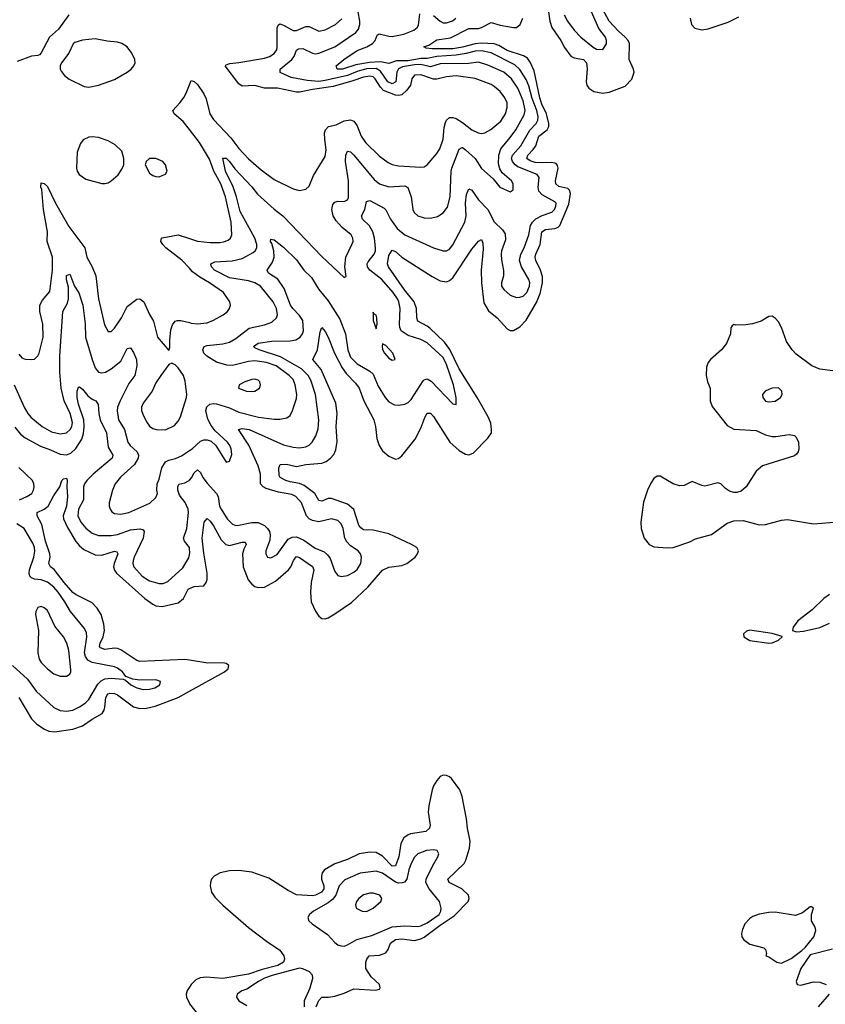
# Model space of a CAD drawing. Header units: inches. Extents: x 1954678 to 2060271, y 904822 to 1016299.
# Tile 201 of 256: x 1968936 to 1973984, y 992186 to 998360. Entities that reach past the tile are written whole.
import ezdxf

# ---------------------------------------------------------------- set-up
doc = ezdxf.new("R2010")
doc.units = ezdxf.units.IN
doc.header["$MEASUREMENT"] = 0
doc.layers.add('B9969', color=7, linetype='Continuous')
doc.layers.add('B9979', color=7, linetype='Continuous')

msp = doc.modelspace()

# ---------------------------------------------------------------- linework, layer by layer
at = {"layer": 'B9969', "color": 5}
for points, elevation in [([(1969244.5, 998390), (1969178.9, 998301.1), (1969123.7, 998250), (1969070, 998151.3), (1969059.5, 998140.5), (1969050, 998134.8), (1969010, 998130.6), (1968921.4, 998098.6)], 520), ([(1970000, 997670.5), (1969961.1, 997721.1), (1969904.7, 997770), (1969895.6, 997790), (1969940.7, 997839.3), (1969965.8, 997874.2), (1969984.5, 997910), (1970000, 997951.8)], 480), ([(1968930, 996262.4), (1968950, 996240.3), (1968970, 996231.7), (1969010, 996228.7), (1969030, 996232.4), (1969050, 996253), (1969058, 996270), (1969082.9, 996370), (1969081.6, 996450), (1969063, 996530), (1969062.8, 996570), (1969079.1, 996600.9), (1969125.2, 996654.8), (1969141.8, 996790), (1969142.1, 996870), (1969108.3, 996970), (1969110.4, 997030), (1969086.5, 997170), (1969075, 997295), (1969069.3, 997310.7), (1969070, 997336), (1969090, 997333.7), (1969110, 997313.4), (1969160.2, 997210), (1969243.6, 997063.6), (1969344.6, 996930), (1969356.4, 996870), (1969390.9, 996810), (1969414.4, 996754.4), (1969430.2, 996610), (1969467.5, 996447.5), (1969490, 996404.4), (1969510, 996404.9), (1969530, 996425.3), (1969574.4, 996490), (1969610, 996561.5), (1969670, 996607.4), (1969690, 996608.9), (1969714.2, 996590), (1969750, 996510.4), (1969774.9, 996470), (1969800.5, 996370), (1969870, 996284.7), (1969876.2, 996303.8), (1969876, 996350), (1969884.2, 996415.8), (1969893.9, 996446.1), (1969911.2, 996468.8), (1969925.7, 996474.3), (1969945.7, 996474.3), (1970000, 996460.5)], 480), ([(1970000, 996801.1), (1969952.4, 996852.4), (1969852.8, 996930), (1969832.9, 996950), (1969821.5, 996970), (1969825.6, 996990), (1969830, 996992.4), (1969930, 997010.1), (1970000, 996988)], 480), ([(1968902.7, 996070), (1968965, 995930), (1968987.5, 995890), (1969007.1, 995867.1), (1969076.5, 995810), (1969136, 995776), (1969190, 995762.3), (1969230, 995768.6), (1969253.3, 995790), (1969262.5, 995810), (1969266.5, 995833.5), (1969251.7, 995890), (1969215.7, 995970), (1969196.5, 996050), (1969187.1, 996150), (1969187.1, 996250), (1969206.9, 996530), (1969236.7, 996583.3), (1969242.1, 996610), (1969242.8, 996682.8), (1969230, 996729), (1969229.2, 996750.8), (1969230, 996756), (1969250, 996764), (1969279.6, 996690), (1969307.2, 996647.2), (1969332, 996570), (1969346.1, 996453.9), (1969349.2, 996369.2), (1969390.1, 996230), (1969410, 996177), (1969420.9, 996160.9), (1969430, 996150.3), (1969450, 996145.2), (1969473.3, 996150), (1969510, 996170.2), (1969570, 996219.7), (1969610, 996298), (1969630, 996302.6), (1969650, 996274), (1969668.4, 996230), (1969670.2, 996190), (1969657.5, 996130), (1969620.3, 996079.7), (1969565.3, 995970), (1969549.5, 995930), (1969546.9, 995906.9), (1969556.3, 995850), (1969593.4, 995790), (1969613.2, 995710), (1969627.6, 995690), (1969671.8, 995650), (1969680.2, 995630), (1969679.4, 995610), (1969655.9, 995570), (1969568.1, 995491.9), (1969534.9, 995450), (1969516.9, 995410), (1969496.9, 995330), (1969496.9, 995310), (1969503.6, 995290), (1969514.5, 995274.5), (1969530, 995263.6), (1969570, 995259.7), (1969619.3, 995270), (1969751.8, 995328.2), (1969790, 995364.9), (1969798.7, 995390), (1969794.8, 995410), (1969798.4, 995450), (1969810, 995478), (1969827.4, 995550), (1969850, 995586.9), (1969870, 995598.9), (1969911.8, 995608.2), (1969950, 995624.3), (1970000, 995658.7)], 460), ([(1968905.9, 995805.9), (1968942, 995762), (1968970, 995737.3), (1969065.9, 995685.9), (1969130, 995663.9), (1969190, 995636.4), (1969230, 995631.9), (1969257, 995643), (1969288.1, 995671.9), (1969325, 995730), (1969335.2, 995764.8), (1969339.9, 995810), (1969338.5, 995850), (1969304.3, 995950), (1969297.3, 995990), (1969295.6, 996030), (1969304.5, 996055.5), (1969310, 996058.7), (1969330, 996044.2), (1969362.3, 996002.3), (1969390, 995979.6), (1969414.4, 995970), (1969427.3, 995947.3), (1969432.4, 995890), (1969441.5, 995850), (1969481.1, 995770), (1969490, 995679.5), (1969520.6, 995630), (1969516.3, 995610), (1969397, 995510), (1969356.3, 995470), (1969343.2, 995450), (1969336.8, 995430), (1969335.1, 995350), (1969304.1, 995290), (1969300.6, 995250), (1969319.8, 995210), (1969350, 995171), (1969390, 995140.5), (1969430, 995124.8), (1969510, 995124.8), (1969550, 995132.9), (1969630, 995160.3), (1969688.5, 995168.5), (1969710, 995162), (1969716, 995150), (1969709.6, 995110), (1969654.1, 994990), (1969646.3, 994970), (1969645.5, 994950), (1969650.9, 994930), (1969704.2, 994870), (1969750, 994842.1), (1969810, 994824), (1969834.5, 994825.5), (1969863.6, 994836.4), (1969958, 994922), (1969995.1, 994984.9), (1970000, 995006.4)], 440), ([(1968934.3, 995350), (1968982, 995370), (1969011.4, 995388.6), (1969023.5, 995410), (1969026.6, 995430), (1969025.4, 995450), (1969017.3, 995470), (1968930, 995551.1)], 440), ([(1970000, 994343.2), (1969970, 994347.9), (1969690, 994336.7), (1969670, 994341.5), (1969570, 994408.3), (1969550, 994416.4), (1969530, 994418.8), (1969470, 994411.9), (1969441.9, 994421.9), (1969436.3, 994430), (1969439.9, 994450), (1969459.9, 994490), (1969468, 994530), (1969463.9, 994570), (1969446.4, 994630), (1969421.5, 994670), (1969390, 994702.9), (1969290, 994754), (1969270, 994768.9), (1969215.6, 994830), (1969152.9, 994912.9), (1969129.8, 994930), (1969119.3, 994950), (1969126.3, 994990), (1969125.2, 995010), (1969099, 995090), (1969075.2, 995195.2), (1969045.8, 995250), (1969045.7, 995270), (1969090, 995290.1), (1969114.6, 995310), (1969150, 995376), (1969188.5, 995430), (1969200.7, 995470), (1969210, 995482), (1969230, 995484.7), (1969233.3, 995473.3), (1969230.8, 995430), (1969235.6, 995370), (1969230.5, 995310), (1969209.5, 995250), (1969211.6, 995230), (1969236, 995176), (1969287.9, 995087.9), (1969310, 995061.7), (1969338.2, 995038.2), (1969410, 995004.2), (1969450, 995002.3), (1969530, 995028.1), (1969544.3, 995024.3), (1969551.8, 995010), (1969527.9, 994950), (1969524.2, 994930), (1969530, 994908.3), (1969543.2, 994890), (1969721.2, 994730), (1969770, 994694.5), (1969790, 994684.5), (1969830, 994681), (1969930, 994704.3), (1969962.3, 994730), (1969992, 994790), (1970000, 994793.3)], 420), ([(1970000, 995043.2), (1969999.3, 995050), (1969969.3, 995090), (1969962.5, 995110), (1969982.6, 995170), (1969994, 995270), (1969992.1, 995290), (1969972.7, 995332.7), (1969938.5, 995378.5), (1969928, 995410), (1969926.6, 995430), (1969933.3, 995446.7), (1969970, 995455.1), (1969998.2, 995470), (1970000, 995471.9)], 440), ([(1968892.2, 994310), (1968985.2, 994225.2), (1969039.3, 994150), (1969150, 994046.5), (1969190, 994029.2), (1969230, 994025), (1969270, 994031.3), (1969310, 994051.1), (1969345.6, 994074.4), (1969370, 994097.6), (1969425.6, 994194.4), (1969445.8, 994214.2), (1969470, 994226.1), (1969510.2, 994230.2), (1969583.9, 994223.9), (1969598.7, 994218.7), (1969633, 994190), (1969670, 994170.3), (1969710, 994160.2), (1969750, 994161.6), (1969782, 994170), (1969813.6, 994190), (1969819.3, 994210), (1969790, 994221.1), (1969690, 994218.2), (1969645.1, 994225.1), (1969602, 994242), (1969580.4, 994270), (1969550, 994293), (1969530, 994301.5), (1969391, 994329), (1969363.8, 994343.8), (1969347.8, 994367.8), (1969342.2, 994390), (1969357.5, 994490), (1969355, 994515), (1969342.8, 994542.8), (1969254.3, 994650), (1969219.6, 994710), (1969177.7, 994770), (1969150, 994801.1), (1969110, 994833), (1969070, 994847.5), (1969030, 994851.1), (1969010, 994860.2), (1969000.2, 994870), (1968995, 994890), (1968998.6, 994910), (1969025.2, 994990), (1969031.9, 995028.1), (1969029.3, 995050), (1969018.2, 995078.2), (1968963.8, 995170), (1968918.4, 995198.4)], 440), ([(1968931.8, 994110), (1969010, 993975.8), (1969043.1, 993943.1), (1969091.6, 993911.6), (1969119.4, 993899.4), (1969155.2, 993895.2), (1969270, 993912), (1969330, 993931.6), (1969390, 993974.4), (1969452.5, 994010), (1969465, 994030), (1969470, 994048.4), (1969475.5, 994110), (1969488, 994132), (1969503.4, 994136.6), (1969530, 994134.5), (1969550, 994127.1), (1969650, 994052), (1969690, 994041.1), (1969730, 994042.7), (1969785.2, 994054.8), (1969930, 994110.6), (1970000, 994149.3)], 420), ([(1970000, 992294.4), (1969986.4, 992273.6), (1969980.3, 992250), (1969980.9, 992230), (1970000, 992191.9)], 420)]:
    msp.add_lwpolyline(points, dxfattribs=dict(at, elevation=elevation))
for points, elevation in [([(1969410, 998239.7), (1969330, 998232), (1969282.4, 998217.6), (1969270.5, 998209.5), (1969244.9, 998150), (1969199.1, 998090), (1969190.6, 998070), (1969190.6, 998050), (1969196.7, 998036.7), (1969217.3, 998010), (1969247.1, 997987.1), (1969340.8, 997940.8), (1969370, 997937.4), (1969430, 997948.9), (1969530, 997984), (1969609.6, 998030), (1969635.1, 998050), (1969651.6, 998070), (1969659.6, 998090), (1969657.6, 998110), (1969639.7, 998150), (1969609.5, 998190), (1969576, 998210), (1969550, 998219.1), (1969485.4, 998225.4)], 520), ([(1969390, 997626), (1969370, 997622.4), (1969334, 997606), (1969316.5, 997583.5), (1969295.8, 997530), (1969293.1, 997430), (1969297.4, 997410), (1969309, 997390), (1969350, 997360.3), (1969450, 997333.4), (1969470, 997331.8), (1969490, 997336.5), (1969510, 997348.8), (1969553.6, 997386.4), (1969577.3, 997422.7), (1969588.3, 997450), (1969589.7, 997490), (1969575.8, 997535.8), (1969534.3, 997574.3), (1969490, 997599.7), (1969430, 997622)], 520), ([(1969790, 997489.6), (1969750, 997489.4), (1969728.4, 997471.6), (1969723, 997450), (1969750, 997398), (1969770, 997382.4), (1969790, 997377.1), (1969810, 997375.5), (1969830, 997382), (1969849.4, 997390.6), (1969859.3, 997410), (1969849.4, 997450), (1969832.3, 997470)], 520), ([(1969890, 996206.6), (1969870, 996197.2), (1969820.3, 996130), (1969790, 996082.9), (1969767.2, 996030), (1969710, 995954.8), (1969699.8, 995930), (1969699.3, 995910), (1969706.9, 995886.9), (1969730, 995839.3), (1969750, 995810.4), (1969770, 995796.5), (1969791.4, 995791.4), (1969850, 995789.1), (1969905.4, 995814.6), (1969930, 995842.4), (1969942.8, 995870), (1969981, 995990), (1969983.7, 996010), (1969973.7, 996093.7), (1969963.5, 996130), (1969930, 996176.2), (1969910, 996196.2)], 480), ([(1969070, 994680.7), (1969050, 994675.1), (1969037.1, 994650), (1969035.8, 994630), (1969053.8, 994530), (1969049.2, 994390), (1969057.6, 994350), (1969070.2, 994330), (1969110, 994289), (1969150, 994257.7), (1969190, 994244.4), (1969230, 994244.6), (1969250, 994256.3), (1969256.9, 994270), (1969257.2, 994282.8), (1969243.9, 994403.9), (1969231.4, 994450), (1969210, 994489.7), (1969156.6, 994556.6), (1969110, 994654.7), (1969090, 994673)], 460)]:
    msp.add_lwpolyline(points, close=True, dxfattribs=dict(at, elevation=elevation))
at = {"layer": 'B9979', "color": 5}
for points, elevation in [([(1970000, 995658.7), (1970016.5, 995670), (1970070, 995716.6), (1970090, 995725.4), (1970110, 995726.5), (1970136.8, 995716.8), (1970165.3, 995690), (1970230, 995586), (1970250, 995591), (1970265.4, 995634.6), (1970262, 995670), (1970253.3, 995690), (1970238.3, 995710), (1970161.5, 995781.5), (1970135.9, 995815.9), (1970115.4, 995855.4), (1970102.9, 995910), (1970108.2, 995931.8), (1970128.2, 995950), (1970150, 995953.4), (1970170, 995950.6), (1970250, 995925.2), (1970310, 995899.6), (1970433.3, 995866.7), (1970530, 995854.2), (1970565.5, 995854.5), (1970610, 995864.4), (1970630, 995878.7), (1970645.8, 995910), (1970670, 995984), (1970671.9, 996010), (1970663.2, 996070), (1970650, 996104.8), (1970625, 996130), (1970542.9, 996190), (1970483.5, 996210), (1970410, 996221.4), (1970370, 996216.6), (1970270, 996192.3), (1970233.4, 996193.4), (1970170, 996211.8), (1970109.8, 996250), (1970089.1, 996270), (1970083.4, 996290), (1970092.8, 996310), (1970110, 996316.6), (1970210, 996327.8), (1970250, 996338.2), (1970290, 996360.5), (1970374.9, 996425.1), (1970470, 996446.1), (1970516.3, 996463.7), (1970545.1, 996490), (1970552.2, 996510), (1970545.4, 996550), (1970524.3, 996590), (1970444.4, 996690), (1970408.7, 996710), (1970370, 996721.7), (1970250, 996741.2), (1970157.8, 996790), (1970137.6, 996810), (1970133.6, 996830), (1970159.3, 996840.7), (1970268.2, 996848.2), (1970330, 996863.6), (1970399.9, 996900.1), (1970412.5, 996910), (1970422, 996930), (1970422.4, 996950), (1970408.8, 996990), (1970317.4, 997157.4), (1970294.9, 997250), (1970272.8, 997312.8), (1970225.7, 997410), (1970210, 997490.7), (1970230, 997491.1), (1970250, 997471), (1970283.8, 997423.8), (1970390, 997311), (1970426, 997266), (1970530, 997171), (1970584.2, 997130), (1970830, 996874.3), (1970970, 996742.8), (1970982, 996750), (1970973, 996810), (1970979.7, 996870), (1971018.2, 996950), (1971024.7, 996970), (1971024.4, 996990), (1971014, 997010), (1970956.8, 997056.8), (1970918.2, 997098.2), (1970901.1, 997130), (1970892.9, 997170), (1970898.4, 997201.6), (1970910, 997216.5), (1970930, 997222.2), (1970970, 997221), (1970989.8, 997230.2), (1970995.8, 997244.2), (1970996.3, 997350), (1970976.9, 997470), (1970980.2, 997510), (1970990, 997534.6), (1971010, 997531.3), (1971030, 997511.1), (1971158.2, 997358.2), (1971190, 997330.9), (1971250, 997312), (1971350, 997317.3), (1971368.2, 997308.2), (1971390.1, 997250), (1971399.6, 997170), (1971408.9, 997150), (1971431.1, 997131.1), (1971470, 997118), (1971510, 997115.8), (1971553.9, 997126.1), (1971590, 997148.9), (1971616.3, 997183.7), (1971633.4, 997250), (1971639.4, 997410), (1971643.8, 997430), (1971690, 997548.9), (1971704.1, 997555.9), (1971710, 997557.6), (1971730, 997543.5), (1971789.4, 997490), (1971830, 997427.4), (1971902.2, 997362.2), (1971943.7, 997310), (1972010, 997280.5), (1972027.3, 997292.7), (1972028.4, 997330), (1972018, 997350), (1971959.7, 997399.7), (1971944.6, 997424.6), (1971936.5, 997456.5), (1971937.7, 997510), (1971951, 997550), (1972010, 997620.5), (1972044.4, 997670), (1972096.4, 997763.6), (1972102.6, 997790), (1972090, 997850.9), (1972057.6, 997930), (1972017.8, 997990), (1971970, 998031.9), (1971870, 998075.5), (1971810, 998092.8), (1971750, 998084.3), (1971570, 998082.4), (1971510, 998064.2), (1971450, 998078.9), (1971410, 998077.4), (1971335.4, 998064.6), (1971310, 998051.4), (1971298.6, 998030), (1971293.5, 997970), (1971270, 997958.2), (1971242.9, 997970), (1971197.8, 998037.8), (1971170, 998053.8), (1971108.5, 998051.5), (1971050, 998035.7), (1970990, 998009.6), (1970850, 997977.6), (1970810, 997973.4), (1970738.4, 997978.4), (1970636.7, 997996.7), (1970569.2, 998029.2), (1970568.7, 998050), (1970642.4, 998110), (1970655.7, 998130), (1970670, 998168.5), (1970682.7, 998177.3), (1970710, 998178.6), (1970770, 998149.5), (1970790, 998146.7), (1970810, 998150.1), (1970910, 998190.1), (1971041.4, 998278.6), (1971059.1, 998300.9), (1971067.7, 998330), (1971068.1, 998350), (1971056.8, 998410)], 460), ([(1972249.2, 998410), (1972257.5, 998350), (1972271, 998310), (1972327.3, 998230), (1972350, 998186), (1972390, 998131.5), (1972410, 998121.3), (1972469.7, 998109.7), (1972487.8, 998090), (1972491.5, 998051.5), (1972484.8, 997970), (1972489.7, 997949.7), (1972502.8, 997930), (1972533.4, 997910), (1972590, 997898.6), (1972630, 997905.1), (1972730, 997943.1), (1972772.5, 997987.5), (1972786.5, 998030), (1972782.8, 998050), (1972754.5, 998110), (1972757.6, 998210), (1972748, 998230), (1972730.9, 998250), (1972687.8, 998287.8), (1972630, 998350), (1972587.2, 998427.2)], 420), ([(1972346.9, 998390), (1972368.8, 998350), (1972410, 998294.9), (1972451.4, 998250), (1972530, 998187.8), (1972550, 998175.3), (1972590, 998173), (1972612.2, 998207.8), (1972613.7, 998230), (1972607, 998250), (1972565.5, 998305.5), (1972519.6, 998410)], 440), ([(1970000, 995471.9), (1970013.5, 995486.5), (1970030, 995518.9), (1970050, 995538.5), (1970070, 995521.3), (1970084.1, 995490), (1970110, 995453.7), (1970168.4, 995388.4), (1970178.9, 995370), (1970189.1, 995310), (1970198.8, 995290), (1970237, 995230), (1970270, 995197.4), (1970290, 995189.4), (1970310, 995189.5), (1970390, 995207.2), (1970430, 995207.1), (1970469.3, 995189.3), (1970489.4, 995170), (1970501.1, 995150), (1970505.6, 995130), (1970502.7, 995097.3), (1970478.5, 995030), (1970478, 995010), (1970489.2, 994989.2), (1970510, 994986.7), (1970550, 995006), (1970618.2, 995101.8), (1970643.9, 995116.1), (1970670, 995116.6), (1970716.7, 995096.7), (1970787.2, 995047.2), (1970843, 995023), (1970865.2, 995005.2), (1970881.7, 994981.7), (1970910, 994899.1), (1970930, 994875.3), (1970950, 994869), (1970990, 994875.2), (1971030, 994895), (1971050, 994911.6), (1971072.7, 994950), (1971078, 994990), (1971072.4, 995010), (1971057.4, 995030), (1971010, 995060.2), (1970985.8, 995085.8), (1970973.2, 995110), (1970963.6, 995170), (1970950, 995198.8), (1970930, 995218.8), (1970890, 995231), (1970810, 995212), (1970770, 995219.4), (1970751, 995231), (1970734.1, 995250), (1970702, 995330), (1970666.2, 995370), (1970642.3, 995382.3), (1970558, 995398), (1970480.2, 995420.2), (1970461, 995430), (1970446.1, 995450), (1970445.4, 995510), (1970430, 995562.6), (1970372.2, 995692.2), (1970307.1, 995790), (1970330, 995795.9), (1970374, 995790), (1970590, 995693.6), (1970650, 995679.8), (1970690, 995676.3), (1970730, 995681.1), (1970750, 995691.5), (1970769.7, 995710), (1970791.9, 995750), (1970805.7, 995794.3), (1970810.6, 995850), (1970789.9, 996010), (1970760, 996100), (1970743.6, 996130), (1970702, 996170), (1970570, 996246.8), (1970436.2, 996290), (1970410, 996301.7), (1970402.2, 996310), (1970430, 996331.3), (1970516.7, 996343.3), (1970630, 996346.8), (1970667, 996353), (1970693.5, 996370), (1970707.4, 996390), (1970713.5, 996410), (1970710, 996473.3), (1970690, 996505.6), (1970648.4, 996548.4), (1970633.8, 996570), (1970594.1, 996674.1), (1970552.8, 996732.8), (1970496.2, 996770), (1970487.8, 996790), (1970520, 996840), (1970531.2, 996870), (1970529.4, 996910), (1970516.6, 996956.6), (1970508.4, 996970), (1970510, 996984.7), (1970530, 996979.5), (1970590, 996933.6), (1970670, 996854), (1970716.6, 996790), (1970764.2, 996744.2), (1970810, 996668.4), (1970870, 996596.2), (1970942.9, 996482.9), (1970978.2, 996390), (1970992.5, 996290), (1971010, 996244.5), (1971050, 996202.7), (1971130, 996156.1), (1971150, 996137.8), (1971182.9, 996062.9), (1971225.4, 995990), (1971250, 995964), (1971285.4, 995945.4), (1971310, 995942.7), (1971350, 995949.1), (1971370, 995959.2), (1971390, 995978.6), (1971463.8, 996096.2), (1971470, 996102.8), (1971490, 996107.1), (1971514.1, 996094.1), (1971650, 995950.8), (1971670, 995946.8), (1971671.3, 995988.7), (1971655, 996070), (1971610, 996198), (1971590, 996242.2), (1971490, 996334), (1971450, 996353.7), (1971370, 996379.1), (1971327.1, 996410), (1971317.8, 996430), (1971315.3, 996450), (1971319.9, 996550), (1971311.6, 996590), (1971302.6, 996610), (1971277, 996650), (1971206.3, 996730), (1971130, 996789.9), (1971116.1, 996810), (1971114.1, 996830), (1971118.7, 996841.3), (1971156.8, 996890), (1971165, 996910), (1971166.4, 996930), (1971159.5, 996990), (1971148.3, 997030), (1971127.2, 997067.2), (1971084.5, 997110), (1971078.8, 997130), (1971098.5, 997170), (1971110, 997219.5), (1971130, 997226.9), (1971218.9, 997178.9), (1971230, 997168.5), (1971259.1, 997110), (1971300.5, 997050), (1971350, 997010.8), (1971530, 996930.2), (1971590, 996910.2), (1971610, 996910.3), (1971630, 996920.3), (1971650, 996948.9), (1971725.9, 997090), (1971734.6, 997130), (1971729.4, 997210), (1971736, 997264), (1971750, 997300.4), (1971770, 997290.3), (1971811.6, 997230), (1971869.5, 997170), (1971910, 997092.8), (1971961.9, 997041.9), (1971977.2, 997017.2), (1971980.1, 996979.9), (1971955.4, 996910), (1971952.9, 996890), (1971954.7, 996854.7), (1971968.3, 996788.3), (1971966.7, 996753.3), (1971954.6, 996710), (1971954.9, 996690), (1971970, 996667.4), (1972010, 996633.1), (1972050, 996618.6), (1972070, 996619.2), (1972090, 996627.3), (1972113.3, 996650), (1972130.4, 996690), (1972131.9, 996710), (1972127.2, 996730), (1972080.2, 996810), (1972068.2, 996850), (1972076.1, 996890), (1972096.2, 996930), (1972125.6, 997010), (1972137.7, 997070), (1972148.9, 997091.1), (1972170, 997111.5), (1972210, 997132.5), (1972270, 997153), (1972286.2, 997170), (1972295.9, 997190), (1972297.1, 997210), (1972290, 997217.4), (1972210, 997262.1), (1972190, 997285.3), (1972185.6, 997310), (1972191.3, 997370), (1972178.7, 997390), (1972058.3, 997438.3), (1972039.9, 997450), (1972023.5, 997470), (1972018.4, 997490), (1972023.7, 997510), (1972075.2, 997570), (1972132.7, 997667.3), (1972173.3, 997710), (1972183.2, 997730), (1972185.2, 997750), (1972176.1, 997790), (1972146.7, 997866.7), (1972125.8, 997945.8), (1972110, 997985.7), (1972070, 998046.8), (1972037.7, 998077.7), (1971890, 998151.7), (1971830, 998165.6), (1971790, 998163.6), (1971733, 998147), (1971670, 998138.3), (1971550, 998129.7), (1971490, 998115.9), (1971450, 998116.4), (1971370, 998102.3), (1971297.2, 998102.8), (1971250, 998084.8), (1971196.1, 998096.1), (1971128.7, 998091.3), (1971042.4, 998077.6), (1970959.1, 998050), (1970925.2, 998050), (1970919.6, 998070), (1970966.4, 998110), (1971050, 998167.4), (1971110.3, 998189.7), (1971145.8, 998210), (1971163, 998230), (1971176.8, 998263.2), (1971188.5, 998271.5), (1971250, 998256.1), (1971270, 998255.1), (1971342.4, 998270), (1971406.5, 998293.5), (1971426.2, 998310), (1971434.4, 998325.6), (1971442.4, 998397.6)], 440), ([(1970000, 994793.3), (1970030, 994805.6), (1970089.8, 994810.2), (1970105.6, 994830), (1970111.6, 994850), (1970111.9, 994890), (1970090, 995015.1), (1970080.2, 995110), (1970091.6, 995208.4), (1970110, 995232), (1970130, 995215.8), (1970150, 995186.4), (1970198.4, 995098.4), (1970228.4, 995068.4), (1970250, 995062.2), (1970330, 995083.5), (1970350, 995083.1), (1970355.1, 995070), (1970340.6, 995039.4), (1970332.9, 995010), (1970336.4, 994930), (1970368.3, 994848.3), (1970390, 994821.4), (1970410, 994806.7), (1970430, 994800.1), (1970470, 994802), (1970540, 994840), (1970621.1, 994910), (1970635.3, 994930), (1970652.2, 994970), (1970670, 994993.5), (1970690, 994988.6), (1970770.6, 994930.6), (1970779, 994910), (1970763.3, 994830), (1970757.6, 994770), (1970761.7, 994710), (1970790, 994650.4), (1970810, 994619.5), (1970830, 994606), (1970850, 994604.2), (1970870, 994610.3), (1970910, 994634), (1971014.8, 994705.2), (1971117.9, 994802.1), (1971210, 994908.6), (1971250, 994927.1), (1971330, 994938.2), (1971362.9, 994950), (1971413.3, 994990), (1971429.6, 995010), (1971434.7, 995030), (1971425.1, 995050), (1971391.8, 995070), (1971250, 995137), (1971150, 995160.2), (1971090, 995161.1), (1971073, 995173), (1971060.8, 995190), (1971029, 995289), (1970990, 995322.4), (1970890, 995358.6), (1970870, 995357.2), (1970830, 995340.7), (1970810, 995344.6), (1970786.2, 995390), (1970719.1, 995439.1), (1970690, 995452.2), (1970630, 995461.3), (1970603.1, 995470), (1970568.6, 995488.6), (1970561.4, 995501.4), (1970560.3, 995550), (1970569, 995571), (1970607.8, 995572.2), (1970670, 995557.8), (1970730, 995570.9), (1970830, 995579.6), (1970856.8, 995590), (1970883.7, 995610), (1970905.5, 995634.5), (1970917, 995663), (1970924.9, 995715.1), (1970919.1, 995810), (1970925.9, 995890), (1970916.5, 995956.5), (1970825.8, 996165.8), (1970772.4, 996230), (1970802.9, 996290), (1970818, 996402), (1970829.2, 996430), (1970850, 996405.5), (1970870, 996368.5), (1970908.1, 996268.1), (1970956.5, 996176.5), (1970981.5, 996141.5), (1971040.7, 996080.7), (1971064.2, 996050), (1971093, 995970), (1971154.6, 995850), (1971164.6, 995810), (1971173.1, 995733.1), (1971188.4, 995690), (1971210, 995657.2), (1971250, 995623.9), (1971290, 995605.2), (1971310, 995608.9), (1971330, 995625.7), (1971413.8, 995730), (1971450, 995798.3), (1971474.4, 995865.6), (1971490, 995893.7), (1971510, 995892.7), (1971530, 995872.3), (1971631, 995710), (1971690, 995658.6), (1971730, 995635.9), (1971750, 995632.4), (1971777.7, 995642.3), (1971870, 995735.8), (1971891.4, 995770), (1971893.4, 995790), (1971888.1, 995830), (1971872.5, 995870), (1971803.2, 995990), (1971689.8, 996169.8), (1971632, 996292), (1971597.3, 996337.3), (1971505.7, 996425.7), (1971490, 996438.7), (1971429.9, 996470), (1971423.8, 996490), (1971423.2, 996550), (1971407.8, 996590), (1971346.7, 996666.7), (1971246.4, 996810), (1971239.9, 996830), (1971250, 996880.4), (1971270, 996914.3), (1971290, 996905.8), (1971330.1, 996870.1), (1971520.9, 996750), (1971570, 996723), (1971610, 996716.1), (1971630, 996724), (1971650, 996740.5), (1971770, 996921.2), (1971810, 996971.6), (1971830, 996981.6), (1971838, 996958), (1971840.5, 996920.5), (1971828.5, 996790), (1971829.1, 996710.9), (1971844, 996584), (1971874, 996534), (1971927.5, 996490), (1971990, 996420.9), (1972010, 996410.3), (1972030, 996410.2), (1972070, 996433.1), (1972110, 996476.8), (1972174.3, 996585.7), (1972197.4, 996642.6), (1972211.3, 996710), (1972212.7, 996750), (1972200.3, 996790), (1972169.5, 996850), (1972165.6, 996870), (1972169.5, 996890), (1972197, 996950), (1972208.7, 997030), (1972230, 997045.4), (1972290.2, 997049.8), (1972310, 997058.7), (1972319.7, 997070), (1972377, 997203), (1972386.9, 997270), (1972381.4, 997290), (1972370, 997301.4), (1972314, 997314), (1972295.6, 997330), (1972294.4, 997350), (1972310.4, 997430), (1972306.4, 997446.4), (1972297.4, 997457.4), (1972270, 997465.4), (1972210, 997462), (1972165.5, 997465.5), (1972134.1, 997474.1), (1972114.7, 997490), (1972119.6, 997510), (1972154.5, 997545.5), (1972170.2, 997569.8), (1972190, 997630), (1972241.3, 997670), (1972251, 997690), (1972252.5, 997710), (1972237.4, 997770), (1972208.8, 997830), (1972195.3, 997870), (1972159.1, 998039.1), (1972134.5, 998094.5), (1972117.7, 998117.7), (1972092.8, 998132.8), (1971990, 998166.7), (1971938.8, 998198.8), (1971908.2, 998208.2), (1971830, 998212.3), (1971790, 998209), (1971710, 998187.5), (1971650, 998177.4), (1971517.8, 998177.8), (1971482.3, 998182.3), (1971469.3, 998190), (1971499.3, 998200.7), (1971550, 998233.8), (1971634.7, 998245.3), (1971750, 998303.7), (1971810, 998304.5), (1971830, 998310.6), (1971890, 998342), (1971946, 998326), (1972030, 998311.1), (1972050, 998311.5), (1972071.1, 998328.9), (1972089.4, 998370)], 420), ([(1970000, 997951.8), (1970010, 997978.8), (1970030, 997972.7), (1970050, 997954.4), (1970090, 997894.6), (1970104, 997864), (1970128.2, 997770), (1970150, 997733.6), (1970258.8, 997618.8), (1970310, 997552.8), (1970370, 997488.3), (1970450, 997417.7), (1970530, 997358.2), (1970650, 997299.6), (1970690, 997288.9), (1970730, 997297.1), (1970750, 997316.3), (1970778, 997382), (1970850, 997502.8), (1970856.3, 997543.7), (1970847.8, 997607.8), (1970847.1, 997650), (1970851.8, 997670), (1970870.6, 997689.4), (1970918.7, 997701.3), (1970970, 997725.6), (1971010, 997733), (1971030, 997724.2), (1971050, 997694.6), (1971075.9, 997630), (1971103.2, 997590), (1971190, 997505.2), (1971245.2, 997465.2), (1971270, 997452.9), (1971310, 997443.5), (1971450, 997435.5), (1971470, 997437.8), (1971490, 997450.3), (1971550, 997520.2), (1971569, 997550), (1971589.2, 997610), (1971596.6, 997683.4), (1971604.5, 997715.5), (1971610, 997730.4), (1971630, 997746.7), (1971650, 997747.5), (1971670, 997739.8), (1971710, 997715.9), (1971770, 997668.6), (1971809.7, 997650.3), (1971830, 997647.1), (1971850, 997651.3), (1971889.2, 997670.8), (1971950, 997724.4), (1971979.5, 997770), (1971991.5, 997808.5), (1971990, 997838), (1971976.5, 997870), (1971945.7, 997910), (1971910, 997941.8), (1971890, 997953.4), (1971790, 997990.9), (1971670, 998006.9), (1971610, 998000.9), (1971550, 997987), (1971530, 997987.5), (1971450, 998013.2), (1971410, 998011.1), (1971393.2, 997990), (1971384.1, 997950), (1971362.4, 997917.6), (1971330.3, 997889.7), (1971310, 997884.4), (1971290, 997886.6), (1971215.9, 997915.9), (1971196.4, 997936.4), (1971163.2, 997990), (1971150, 998000.6), (1971130, 998006.7), (1971090, 998000.4), (1971024.1, 997975.9), (1970899.8, 997940.2), (1970770, 997922.9), (1970690, 997905.3), (1970670, 997905.4), (1970551.6, 997931.6), (1970470, 997929.9), (1970410, 997947.7), (1970330, 997943.9), (1970310, 997957.2), (1970222.9, 998070), (1970230, 998077.1), (1970253.9, 998086.1), (1970310, 998090.8), (1970470, 998117.9), (1970502.2, 998130), (1970530, 998147.4), (1970546.4, 998170), (1970550, 998184.9), (1970550.4, 998309.6), (1970554.9, 998325.1), (1970566.3, 998333.7), (1970590, 998326.5), (1970650, 998292.3), (1970670, 998291.3), (1970730, 998317.9), (1970750, 998316.6), (1970810, 998288.6), (1970850, 998296.1), (1970914.7, 998330), (1970954.2, 998365.8)], 480), ([(1971530, 998385.2), (1971570, 998350.7), (1971590, 998340.5), (1971610, 998339.8), (1971648, 998352), (1971669.8, 998370)], 440), ([(1973137.8, 998370), (1973145.2, 998330), (1973167.1, 998307.1), (1973210, 998296.7), (1973250, 998302), (1973375, 998345), (1973442, 998378)], 420), ([(1970000, 996988), (1970050, 996972.1), (1970130, 996962.8), (1970190, 996963), (1970213.8, 996966.2), (1970241.8, 996978.2), (1970256.9, 996990), (1970266.2, 997010), (1970261.9, 997090), (1970226.5, 997250), (1970197.1, 997330), (1970151.7, 997410), (1970125.5, 997485.5), (1970061.9, 997590), (1970000, 997670.5)], 480), ([(1970000, 996460.5), (1970010, 996458), (1970050, 996453.4), (1970110, 996460.2), (1970150, 996476.1), (1970211.8, 996510), (1970237.6, 996530), (1970251.6, 996550), (1970257.6, 996570), (1970253.3, 996590), (1970212.6, 996650), (1970126.2, 996710), (1970064.8, 996744.8), (1970019.8, 996779.8), (1970000, 996801.1)], 480), ([(1974030, 996159.1), (1973950, 996168.1), (1973898.7, 996190), (1973802.1, 996262.1), (1973775.2, 996290), (1973741.4, 996341.4), (1973710, 996429.3), (1973690, 996466), (1973670, 996489), (1973650, 996502), (1973630, 996498), (1973582, 996470), (1973527.5, 996452.5), (1973485.6, 996445.6), (1973424, 996444), (1973410, 996448), (1973399.6, 996440.4), (1973391.3, 996428.7), (1973390.8, 996390), (1973364.9, 996330), (1973333.4, 996290), (1973264.9, 996230), (1973250.2, 996209.8), (1973239.6, 996180.4), (1973238.3, 996130), (1973246.7, 996090), (1973262.8, 996050), (1973262.6, 995970), (1973274.7, 995934.7), (1973370, 995814.9), (1973410, 995793.5), (1973550, 995783.2), (1973610, 995757.6), (1973650, 995747.5), (1973673.7, 995746.3), (1973758, 995758), (1973790, 995753), (1973801.7, 995741.7), (1973815.6, 995710), (1973818.5, 995670), (1973813.1, 995650), (1973804.2, 995635.8), (1973790, 995625.4), (1973590, 995563.2), (1973550, 995529.8), (1973488.5, 995430), (1973456.1, 995403.9), (1973430, 995396.3), (1973410, 995396.1), (1973383.5, 995403.5), (1973359.5, 995419.5), (1973330, 995448.8), (1973310, 995456.8), (1973230, 995435.8), (1973210, 995438.3), (1973150, 995464.7), (1973099.9, 995440.1), (1973070, 995437), (1973029.9, 995449.9), (1972950, 995497.2), (1972930, 995498.3), (1972910, 995483.5), (1972890, 995454.3), (1972869.5, 995410), (1972845.8, 995334.2), (1972827.4, 995210), (1972830.6, 995169.4), (1972848.5, 995110), (1972881.3, 995070), (1972910, 995054.4), (1972992.6, 995047.5), (1973030, 995049.6), (1973134.1, 995085.9), (1973170, 995103.8), (1973270, 995132.1), (1973370, 995204.1), (1973410, 995216.9), (1973470, 995219.2), (1973570, 995193.4), (1973610, 995194.7), (1973710, 995221.6), (1973746.5, 995226.5), (1973910, 995199.6), (1974090, 995212.8)], 420), ([(1970000, 995006.4), (1970002.5, 995017.5), (1970000, 995043.2)], 440), ([(1974010, 994756.2), (1973974, 994730), (1973900.7, 994659.3), (1973812.3, 994590), (1973782.8, 994550), (1973778.7, 994530), (1973802.4, 994522.4), (1973846.8, 994526.8), (1973950, 994549), (1974010, 994576.7)], 420), ([(1970000, 994149.3), (1970218.7, 994270), (1970241.8, 994290), (1970245.7, 994310), (1970230, 994322.4), (1970210, 994328.1), (1970114.7, 994325.3), (1970000, 994343.2)], 420), ([(1970794.8, 992170), (1970809.9, 992210), (1970830, 992230.8), (1970870.1, 992230.1), (1970910, 992236.3), (1970970, 992255.5), (1971030, 992282.5), (1971165.5, 992274.5), (1971190, 992281.3), (1971195.3, 992290), (1971189.7, 992310), (1971138, 992358), (1971104.4, 992410), (1971104.8, 992450), (1971110.9, 992469.1), (1971126.6, 992490), (1971190, 992495.1), (1971230, 992508.3), (1971244.9, 992530), (1971260.6, 992570), (1971290, 992593.6), (1971330, 992597.3), (1971410, 992586.8), (1971450, 992597.2), (1971470, 992607.3), (1971570, 992682.2), (1971658.5, 992741.5), (1971745.2, 992830), (1971753.2, 992850), (1971748.9, 992870), (1971707.2, 992910), (1971626.6, 992950), (1971618, 992970), (1971720.7, 993070), (1971731.6, 993090), (1971755.1, 993164.9), (1971758.8, 993210), (1971741.4, 993290), (1971735.8, 993350), (1971708.8, 993488.8), (1971693.7, 993530), (1971642.4, 993602.4), (1971630, 993612.8), (1971610, 993620.5), (1971590, 993622.4), (1971570, 993613.6), (1971550, 993589.6), (1971530, 993556.2), (1971521.5, 993530), (1971499, 993430), (1971495.7, 993390), (1971508.6, 993310), (1971504.6, 993290), (1971482, 993270), (1971384.8, 993255.2), (1971370, 993249.8), (1971343.8, 993230), (1971325.3, 993194.7), (1971312.2, 993110), (1971290, 993054.2), (1971270, 993052.6), (1971210, 993114.5), (1971170, 993137.7), (1971130, 993141), (1971063.7, 993130), (1970990, 993094.2), (1970910, 993066.6), (1970846.7, 993030), (1970830.9, 993010), (1970827.1, 992990), (1970828.2, 992970), (1970841.6, 992930), (1970842.3, 992910), (1970828.1, 992890), (1970790, 992870.3), (1970770, 992866.3), (1970670, 992872.5), (1970619, 992899), (1970497, 992977), (1970390, 993014.6), (1970310, 993025.3), (1970250, 993024), (1970191.5, 993010), (1970155, 992990), (1970138.7, 992970), (1970130.9, 992950), (1970129.5, 992930), (1970138.7, 992890), (1970159, 992859), (1970210, 992808.4), (1970370, 992668.8), (1970482.5, 992582.5), (1970565.5, 992525.5), (1970591, 992491), (1970595, 992470), (1970588.3, 992450), (1970552.8, 992430), (1970454.8, 992405.2), (1970370, 992374.3), (1970210, 992348.4), (1970103.8, 992356.2), (1970068.1, 992351.9), (1970040.9, 992339.1), (1970010.2, 992310), (1970000, 992294.4)], 420), ([(1974028.4, 992531.6), (1973890, 992496), (1973831, 992410), (1973800.3, 992330), (1973806.7, 992310), (1973830, 992306.8), (1973910, 992326.4), (1973950, 992324.4), (1973988.7, 992310)], 420), ([(1970721.7, 992170), (1970720.2, 992210), (1970757.1, 992290), (1970773.5, 992350), (1970769.9, 992370), (1970751.4, 992390), (1970710, 992409.1), (1970690, 992412.7), (1970523.6, 992370), (1970470.2, 992350), (1970432.6, 992330), (1970359, 992281), (1970329, 992270), (1970298, 992250), (1970294.9, 992230), (1970308.8, 992208.8), (1970359.2, 992179.2)], 440), ([(1974008.7, 992250), (1973939.5, 992170)], 420), ([(1970000, 992191.9), (1970000.9, 992190), (1970078, 992090)], 420)]:
    msp.add_lwpolyline(points, dxfattribs=dict(at, elevation=elevation))
for points, elevation in [([(1971150, 996526), (1971150, 996474), (1971170, 996421), (1971177, 996450), (1971174, 996490), (1971170, 996508), (1971155.3, 996515.3)], 460), ([(1971210, 996328), (1971206.6, 996313.4), (1971210, 996292), (1971221.3, 996270), (1971250, 996238), (1971270, 996224.9), (1971288, 996230), (1971273.3, 996270), (1971230, 996318)], 460), ([(1970410, 996106), (1970390, 996103.5), (1970347.3, 996090), (1970310.7, 996070), (1970307.3, 996050), (1970358, 996030), (1970390, 996027.6), (1970410, 996030.4), (1970439.5, 996050), (1970445.1, 996070), (1970440.7, 996090), (1970430, 996099.6)], 480), ([(1973691.1, 996051.1), (1973650, 996049.5), (1973630, 996042), (1973606.8, 996030), (1973590.7, 996010), (1973593.4, 995990), (1973610, 995968.7), (1973630, 995963.7), (1973670, 995968.5), (1973702.7, 995990), (1973714.5, 996010), (1973712.3, 996030)], 440), ([(1973510, 994531.7), (1973490, 994525.3), (1973471.6, 994510), (1973473.4, 994490), (1973510, 994467), (1973630, 994450.1), (1973650, 994453.1), (1973690, 994468.7), (1973714.3, 994490), (1973713, 994493), (1973651.3, 994511.3)], 420), ([(1971530, 993155.1), (1971484.7, 993150), (1971430, 993129.8), (1971410, 993108.2), (1971389.4, 993070), (1971374.6, 993030), (1971361.9, 992970), (1971347.4, 992952.6), (1971332.9, 992947.1), (1971310, 992946.3), (1971290, 992951.9), (1971210, 993009.3), (1971170, 993020.7), (1971070, 993007.9), (1970973.1, 992966.9), (1970938.7, 992930), (1970917.2, 992870), (1970896.8, 992843.2), (1970870, 992821.8), (1970776.4, 992770), (1970752.4, 992750), (1970741.6, 992730), (1970748.5, 992710), (1970768.8, 992690), (1970864, 992624), (1970910, 992574.3), (1970930, 992559.6), (1970950, 992553.1), (1970970, 992551.7), (1970990, 992558.9), (1971048, 992592), (1971142.6, 992617.4), (1971270, 992672.7), (1971350, 992678.3), (1971430, 992674), (1971450, 992678), (1971490, 992696.3), (1971564.6, 992750), (1971575.9, 992770), (1971577.8, 992790), (1971566.6, 992830), (1971501.4, 992910), (1971480.8, 992950), (1971483.5, 992970), (1971524.3, 993055.7), (1971555.8, 993110), (1971561.6, 993130), (1971552.3, 993150)], 440), ([(1971130, 992883.1), (1971090, 992872), (1971060.3, 992850), (1971046, 992830), (1971039.5, 992810), (1971044.9, 992790), (1971082.8, 992770), (1971110, 992769.1), (1971150, 992788.9), (1971198, 992830), (1971204.5, 992850), (1971192, 992870), (1971150, 992882.3)], 460), ([(1973897.8, 992797.8), (1973890, 992796.8), (1973840.2, 992759.8), (1973797.1, 992742.9), (1973670, 992763.4), (1973630, 992761.8), (1973570, 992750.5), (1973530, 992736.1), (1973510, 992723.3), (1973479.7, 992690), (1973464.1, 992655.9), (1973458.6, 992630), (1973460.9, 992610), (1973474.1, 992590), (1973510, 992563.5), (1973599.5, 992539.5), (1973609.3, 992529.3), (1973614.8, 992505.2), (1973612, 992490), (1973630, 992484.9), (1973680.7, 992450), (1973710, 992444.2), (1973770, 992472.8), (1973837, 992523), (1973858.4, 992541.6), (1973911.2, 992610), (1973925, 992650), (1973921.2, 992670), (1973896.8, 992710), (1973897, 992750), (1973909.5, 992789.5)], 420)]:
    msp.add_lwpolyline(points, close=True, dxfattribs=dict(at, elevation=elevation))

doc.saveas('drawing.dxf')
